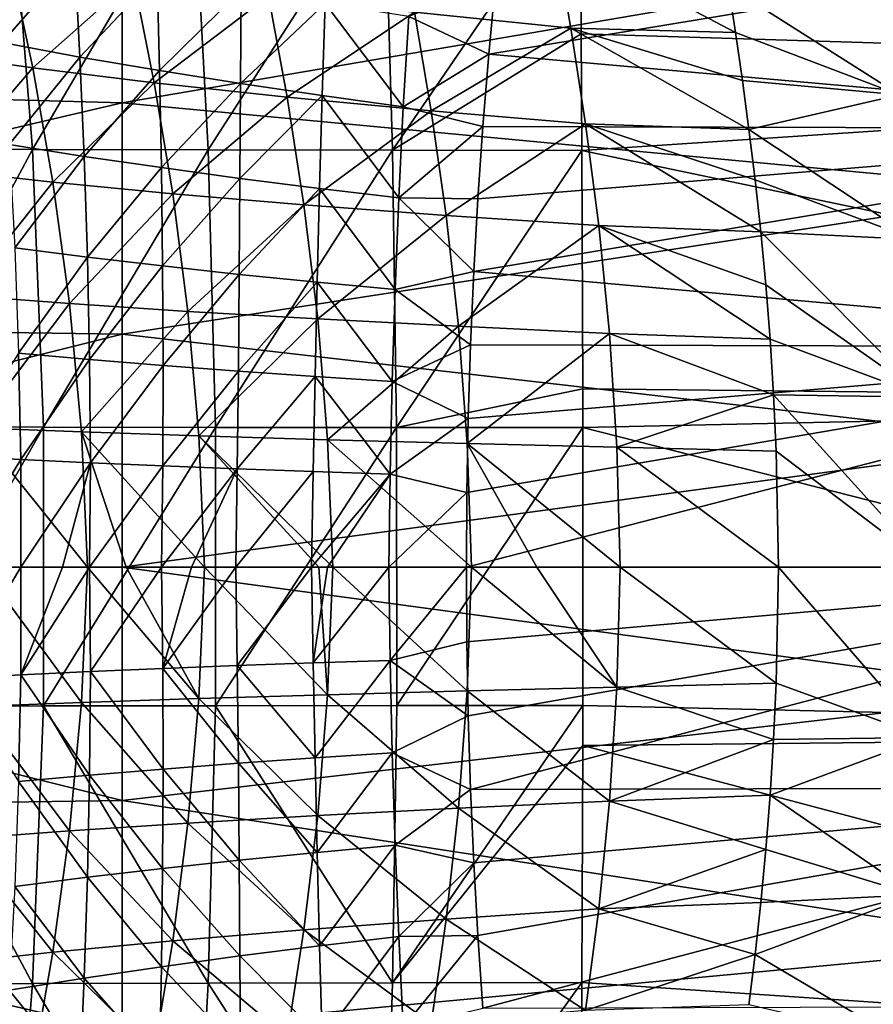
# Model space of a CAD drawing. Header units: metres. Extents: x -28 to 111, y -27 to 27.
# Tile 36 of 55: x 32 to 42, y -5 to 6. Entities that reach past the tile are written whole.
import ezdxf

# ---------------------------------------------------------------- set-up
doc = ezdxf.new("R2010")
doc.units = ezdxf.units.M
doc.layers.add('solid_13061041_XXX', color=7, linetype='CONTINUOUS')

msp = doc.modelspace()

# ---------------------------------------------------------------- linework, layer by layer
at = {"layer": 'solid_13061041_XXX'}
for points in [[(51.731556, 9.062324, 29.345875), (51.776878, 5.458402, 28.782181), (38.551708, 7.607724, 28.548544)], [(33.509815, 7.606399, 34.444271), (23.249798, 8.016752, 34.283787), (23.249947, 5.38913, 34.956993)], [(33.510155, 5.106573, 35.028496), (33.509815, 7.606399, 34.444271), (23.249947, 5.38913, 34.956993)], [(30.725756, 4.600856, 25.457075), (32.285999, 7.608616, 26.960966), (32.524971, 4.593829, 26.542446)], [(32.524971, 4.593829, 26.542446), (32.285999, 7.608616, 26.960966), (34.296921, 7.608992, 27.783905)], [(32.524971, 4.593829, 26.542446), (34.296921, 7.608992, 27.783905), (34.45871, 4.588733, 27.358217)], [(43.770172, 6.862111, 34.678329), (33.509815, 7.606399, 34.444271), (33.510155, 5.106573, 35.028496)], [(34.45871, 4.588733, 27.358217), (34.296921, 7.608992, 27.783905), (36.398773, 7.60931, 28.315561)], [(34.45871, 4.588733, 27.358217), (36.398773, 7.60931, 28.315561), (36.487423, 4.585088, 27.88912)], [(36.487423, 4.585088, 27.88912), (36.398773, 7.60931, 28.315561), (38.551708, 7.607724, 28.548544)], [(38.563473, 5.866997, 28.27902), (36.487423, 4.585088, 27.88912), (38.551708, 7.607724, 28.548544)], [(51.776878, 5.458402, 28.782181), (38.563473, 5.866997, 28.27902), (38.551708, 7.607724, 28.548544)], [(37.545929, 5.641269, -18.566309), (46.791901, 4.820452, -18.4625), (46.981838, 7.198974, -18.790497)], [(37.620762, 6.432181, -18.677752), (37.545929, 5.641269, -18.566309), (46.981838, 7.198974, -18.790497)], [(32.100597, 6.872421, -17.514711), (32.192226, 5.7709, -17.32938), (32.989231, 6.687097, -17.870256)], [(43.770451, 4.141716, 35.202763), (43.770172, 6.862111, 34.678329), (33.510155, 5.106573, 35.028496)], [(36.727947, 6.102517, -65.748962), (38.275944, 6.923029, -63.501293), (38.449509, 5.929092, -63.799984)], [(38.275944, 6.923029, -63.501293), (40.183105, 6.389594, -61.771332), (40.261303, 5.879606, -61.916843)], [(38.449509, 5.929092, -63.799984), (38.275944, 6.923029, -63.501293), (40.261303, 5.879606, -61.916843)], [(31.319067, 5.66385, -74.630806), (32.27602, 6.673394, -72.081535), (32.527786, 5.49074, -72.373367)], [(32.192226, 5.7709, -17.32938), (33.046631, 5.610672, -17.698078), (32.989231, 6.687097, -17.870256)], [(32.527786, 5.49074, -72.373367), (32.27602, 6.673394, -72.081535), (33.636234, 6.473273, -69.89856)], [(32.989231, 6.687097, -17.870256), (33.046631, 5.610672, -17.698078), (33.898197, 6.515103, -18.155661)], [(40.183105, 6.389594, -61.771332), (41.864761, 6.659091, -60.069389), (42.06385, 5.195644, -60.472046)], [(33.046631, 5.610672, -17.698078), (33.923275, 5.461537, -17.995792), (33.898197, 6.515103, -18.155661)], [(33.898197, 6.515103, -18.155661), (33.923275, 5.461537, -17.995792), (34.81926, 6.350086, -18.369003)], [(32.527786, 5.49074, -72.373367), (33.636234, 6.473273, -69.89856), (33.865128, 5.326457, -70.177155)], [(33.865128, 5.326457, -70.177155), (33.636234, 6.473273, -69.89856), (35.121571, 6.283773, -67.784569)], [(36.66465, 6.057038, -18.591331), (37.545929, 5.641269, -18.566309), (37.620762, 6.432181, -18.677752)], [(40.261303, 5.879606, -61.916843), (40.183105, 6.389594, -61.771332), (42.06385, 5.195644, -60.472046)], [(33.865128, 5.326457, -70.177155), (35.121571, 6.283773, -67.784569), (35.32795, 5.170049, -68.051437)], [(33.923275, 5.461537, -17.995792), (34.814034, 5.318199, -18.220703), (34.81926, 6.350086, -18.369003)], [(34.81926, 6.350086, -18.369003), (34.814034, 5.318199, -18.220703), (35.744137, 6.198873, -18.513657)], [(35.32795, 5.170049, -68.051437), (35.121571, 6.283773, -67.784569), (36.727947, 6.102517, -65.748962)], [(34.814034, 5.318199, -18.220703), (35.710743, 5.186488, -18.375441), (35.744137, 6.198873, -18.513657)], [(35.744137, 6.198873, -18.513657), (35.710743, 5.186488, -18.375441), (36.605297, 5.062737, -18.4615)], [(35.744137, 6.198873, -18.513657), (36.605297, 5.062737, -18.4615), (36.66465, 6.057038, -18.591331)], [(35.32795, 5.170049, -68.051437), (36.727947, 6.102517, -65.748962), (36.912006, 5.01955, -66.005135)], [(36.912006, 5.01955, -66.005135), (36.727947, 6.102517, -65.748962), (38.449509, 5.929092, -63.799984)], [(36.66465, 6.057038, -18.591331), (36.605297, 5.062737, -18.4615), (37.545929, 5.641269, -18.566309)], [(38.563473, 5.866997, 28.27902), (38.570175, 4.582417, 28.125528), (36.487423, 4.585088, 27.88912)], [(36.912006, 5.01955, -66.005135), (38.449509, 5.929092, -63.799984), (38.611504, 4.874665, -64.046242)], [(38.449509, 5.929092, -63.799984), (40.261303, 5.879606, -61.916843), (40.336876, 5.354047, -62.049423)], [(38.449509, 5.929092, -63.799984), (40.336876, 5.354047, -62.049423), (40.408798, 4.813881, -62.168552)], [(38.611504, 4.874665, -64.046242), (38.449509, 5.929092, -63.799984), (40.408798, 4.813881, -62.168552)], [(51.776878, 5.458402, 28.782181), (38.570175, 4.582417, 28.125528), (38.563473, 5.866997, 28.27902)], [(40.336876, 5.354047, -62.049423), (40.261303, 5.879606, -61.916843), (42.06385, 5.195644, -60.472046)], [(32.192226, 5.7709, -17.32938), (32.269424, 4.649891, -17.175396), (33.046631, 5.610672, -17.698078)], [(31.560253, 4.365356, -74.857277), (31.319067, 5.66385, -74.630806), (32.527786, 5.49074, -72.373367)], [(36.605297, 5.062737, -18.4615), (37.480991, 4.847375, -18.469597), (37.545929, 5.641269, -18.566309)], [(37.545929, 5.641269, -18.566309), (37.480991, 4.847375, -18.469597), (46.791901, 4.820452, -18.4625)], [(32.269424, 4.649891, -17.175396), (33.09417, 4.517444, -17.554752), (33.046631, 5.610672, -17.698078)], [(33.046631, 5.610672, -17.698078), (33.09417, 4.517444, -17.554752), (33.923275, 5.461537, -17.995792)], [(31.560253, 4.365356, -74.857277), (32.527786, 5.49074, -72.373367), (32.749992, 4.23317, -72.59024)], [(32.749992, 4.23317, -72.59024), (32.527786, 5.49074, -72.373367), (33.865128, 5.326457, -70.177155)], [(33.09417, 4.517444, -17.554752), (33.943058, 4.393835, -17.862774), (33.923275, 5.461537, -17.995792)], [(33.923275, 5.461537, -17.995792), (33.943058, 4.393835, -17.862774), (34.814034, 5.318199, -18.220703)], [(51.776878, 5.458402, 28.782181), (51.789097, 1.823261, 28.498888), (38.570175, 4.582417, 28.125528)], [(33.510155, 5.106573, 35.028496), (23.249947, 5.38913, 34.956993), (23.249981, 2.707619, 35.363823)], [(32.749992, 4.23317, -72.59024), (33.865128, 5.326457, -70.177155), (34.068272, 4.107047, -70.386276)], [(34.068272, 4.107047, -70.386276), (33.865128, 5.326457, -70.177155), (35.32795, 5.170049, -68.051437)], [(33.943058, 4.393835, -17.862774), (34.808193, 4.274833, -18.097666), (34.814034, 5.318199, -18.220703)], [(34.814034, 5.318199, -18.220703), (34.808193, 4.274833, -18.097666), (35.710743, 5.186488, -18.375441)], [(40.408798, 4.813881, -62.168552), (40.336876, 5.354047, -62.049423), (42.06385, 5.195644, -60.472046)], [(33.510235, 2.56439, 35.381535), (33.510155, 5.106573, 35.028496), (23.249981, 2.707619, 35.363823)], [(43.770451, 4.141716, 35.202763), (33.510155, 5.106573, 35.028496), (33.510235, 2.56439, 35.381535)], [(34.068272, 4.107047, -70.386276), (35.32795, 5.170049, -68.051437), (35.511745, 3.986278, -68.254211)], [(34.808193, 4.274833, -18.097666), (35.681622, 4.165216, -18.261299), (35.710743, 5.186488, -18.375441)], [(35.511745, 3.986278, -68.254211), (35.32795, 5.170049, -68.051437), (36.912006, 5.01955, -66.005135)], [(35.710743, 5.186488, -18.375441), (35.681622, 4.165216, -18.261299), (36.55542, 4.062075, -18.354837)], [(35.710743, 5.186488, -18.375441), (36.55542, 4.062075, -18.354837), (36.605297, 5.062737, -18.4615)], [(40.408798, 4.813881, -62.168552), (42.06385, 5.195644, -60.472046), (42.235279, 3.602533, -60.771099)], [(35.511745, 3.986278, -68.254211), (36.912006, 5.01955, -66.005135), (37.076061, 3.869347, -66.202446)], [(36.605297, 5.062737, -18.4615), (36.55542, 4.062075, -18.354837), (37.480991, 4.847375, -18.469597)], [(37.076061, 3.869347, -66.202446), (36.912006, 5.01955, -66.005135), (38.611504, 4.874665, -64.046242)], [(37.076061, 3.869347, -66.202446), (38.611504, 4.874665, -64.046242), (38.755539, 3.75607, -64.238617)], [(38.611504, 4.874665, -64.046242), (40.408798, 4.813881, -62.168552), (40.476315, 4.25835, -62.274197)], [(38.611504, 4.874665, -64.046242), (40.476315, 4.25835, -62.274197), (40.538425, 3.687915, -62.366093)], [(38.755539, 3.75607, -64.238617), (38.611504, 4.874665, -64.046242), (40.538425, 3.687915, -62.366093)], [(36.55542, 4.062075, -18.354837), (37.425964, 4.050482, -18.387638), (37.480991, 4.847375, -18.469597)], [(37.380859, 3.250581, -18.320457), (46.677937, 2.420594, -18.26564), (46.791901, 4.820452, -18.4625)], [(37.425964, 4.050482, -18.387638), (37.380859, 3.250581, -18.320457), (46.791901, 4.820452, -18.4625)], [(37.480991, 4.847375, -18.469597), (37.425964, 4.050482, -18.387638), (46.791901, 4.820452, -18.4625)], [(40.476315, 4.25835, -62.274197), (40.408798, 4.813881, -62.168552), (42.235279, 3.602533, -60.771099)], [(30.725756, 4.600856, 25.457075), (32.524971, 4.593829, 26.542446), (30.888016, 1.544533, 25.253563)], [(32.524971, 4.593829, 26.542446), (32.645672, 1.540938, 26.331392), (30.888016, 1.544533, 25.253563)], [(32.269424, 4.649891, -17.175396), (32.330276, 3.510779, -17.05332), (33.09417, 4.517444, -17.554752)], [(32.524971, 4.593829, 26.542446), (34.45871, 4.588733, 27.358217), (32.645672, 1.540938, 26.331392)], [(34.45871, 4.588733, 27.358217), (34.540211, 1.538167, 27.144194), (32.645672, 1.540938, 26.331392)], [(34.45871, 4.588733, 27.358217), (36.487423, 4.585088, 27.88912), (34.540211, 1.538167, 27.144194)], [(36.487423, 4.585088, 27.88912), (36.531998, 1.5362, 27.675129), (34.540211, 1.538167, 27.144194)], [(36.487423, 4.585088, 27.88912), (38.570175, 4.582417, 28.125528), (36.531998, 1.5362, 27.675129)], [(38.570175, 4.582417, 28.125528), (38.578701, 1.96086, 27.930159), (36.531998, 1.5362, 27.675129)], [(51.789097, 1.823261, 28.498888), (38.578701, 1.96086, 27.930159), (38.570175, 4.582417, 28.125528)], [(32.330276, 3.510779, -17.05332), (33.130283, 3.408537, -17.440781), (33.09417, 4.517444, -17.554752)], [(33.09417, 4.517444, -17.554752), (33.130283, 3.408537, -17.440781), (33.943058, 4.393835, -17.862774)], [(31.756815, 2.988455, -75.001892), (31.560253, 4.365356, -74.857277), (32.749992, 4.23317, -72.59024)], [(33.130283, 3.408537, -17.440781), (33.956329, 3.312876, -17.75704), (33.943058, 4.393835, -17.862774)], [(33.943058, 4.393835, -17.862774), (33.956329, 3.312876, -17.75704), (34.808193, 4.274833, -18.097666)], [(31.756815, 2.988455, -75.001892), (32.749992, 4.23317, -72.59024), (32.932461, 2.899006, -72.730667)], [(32.932461, 2.899006, -72.730667), (32.749992, 4.23317, -72.59024), (34.068272, 4.107047, -70.386276)], [(33.956329, 3.312876, -17.75704), (34.80085, 3.220633, -18.00024), (34.808193, 4.274833, -18.097666)], [(34.808193, 4.274833, -18.097666), (34.80085, 3.220633, -18.00024), (35.681622, 4.165216, -18.261299)], [(40.538425, 3.687915, -62.366093), (40.476315, 4.25835, -62.274197), (42.235279, 3.602533, -60.771099)], [(43.770493, 1.384186, 35.466682), (43.770451, 4.141716, 35.202763), (33.510235, 2.56439, 35.381535)], [(34.80085, 3.220633, -18.00024), (35.656208, 3.135479, -18.171478), (35.681622, 4.165216, -18.261299)], [(35.681622, 4.165216, -18.261299), (35.656208, 3.135479, -18.171478), (36.514751, 3.055255, -18.271473)], [(35.681622, 4.165216, -18.261299), (36.514751, 3.055255, -18.271473), (36.55542, 4.062075, -18.354837)], [(32.932461, 2.899006, -72.730667), (34.068272, 4.107047, -70.386276), (34.235912, 2.813163, -70.524338)], [(34.235912, 2.813163, -70.524338), (34.068272, 4.107047, -70.386276), (35.511745, 3.986278, -68.254211)], [(36.55542, 4.062075, -18.354837), (36.514751, 3.055255, -18.271473), (37.380859, 3.250581, -18.320457)], [(36.55542, 4.062075, -18.354837), (37.380859, 3.250581, -18.320457), (37.425964, 4.050482, -18.387638)], [(34.235912, 2.813163, -70.524338), (35.511745, 3.986278, -68.254211), (35.663662, 2.730464, -68.39122)], [(35.663662, 2.730464, -68.39122), (35.511745, 3.986278, -68.254211), (37.076061, 3.869347, -66.202446)], [(35.663662, 2.730464, -68.39122), (37.076061, 3.869347, -66.202446), (37.211285, 2.649875, -66.339134)], [(37.211285, 2.649875, -66.339134), (37.076061, 3.869347, -66.202446), (38.755539, 3.75607, -64.238617)], [(37.211285, 2.649875, -66.339134), (38.755539, 3.75607, -64.238617), (38.873291, 2.571307, -64.375313)], [(38.755539, 3.75607, -64.238617), (40.538425, 3.687915, -62.366093), (40.593853, 3.10401, -62.443928)], [(38.755539, 3.75607, -64.238617), (40.593853, 3.10401, -62.443928), (40.641529, 2.50612, -62.507713)], [(38.873291, 2.571307, -64.375313), (38.755539, 3.75607, -64.238617), (40.641529, 2.50612, -62.507713)], [(40.538425, 3.687915, -62.366093), (42.235279, 3.602533, -60.771099), (42.35503, 1.871626, -60.960491)], [(40.593853, 3.10401, -62.443928), (40.538425, 3.687915, -62.366093), (42.35503, 1.871626, -60.960491)], [(32.330276, 3.510779, -17.05332), (32.372852, 2.355081, -16.963675), (33.130283, 3.408537, -17.440781)], [(32.372852, 2.355081, -16.963675), (33.153393, 2.285176, -17.356644), (33.130283, 3.408537, -17.440781)], [(33.130283, 3.408537, -17.440781), (33.153393, 2.285176, -17.356644), (33.956329, 3.312876, -17.75704)], [(33.153393, 2.285176, -17.356644), (33.961849, 2.219614, -17.678999), (33.956329, 3.312876, -17.75704)], [(33.956329, 3.312876, -17.75704), (33.961849, 2.219614, -17.678999), (34.80085, 3.220633, -18.00024)], [(36.514751, 3.055255, -18.271473), (37.345631, 2.445801, -18.267977), (37.380859, 3.250581, -18.320457)], [(37.380859, 3.250581, -18.320457), (37.345631, 2.445801, -18.267977), (46.677937, 2.420594, -18.26564)], [(33.961849, 2.219614, -17.678999), (34.791115, 2.156296, -17.928757), (34.80085, 3.220633, -18.00024)], [(34.80085, 3.220633, -18.00024), (34.791115, 2.156296, -17.928757), (35.656208, 3.135479, -18.171478)], [(34.791115, 2.156296, -17.928757), (35.633938, 2.097729, -18.106213), (35.656208, 3.135479, -18.171478)], [(35.656208, 3.135479, -18.171478), (35.633938, 2.097729, -18.106213), (36.483025, 2.042492, -18.211527)], [(35.656208, 3.135479, -18.171478), (36.483025, 2.042492, -18.211527), (36.514751, 3.055255, -18.271473)], [(36.514751, 3.055255, -18.271473), (36.483025, 2.042492, -18.211527), (37.345631, 2.445801, -18.267977)], [(40.641529, 2.50612, -62.507713), (40.593853, 3.10401, -62.443928), (42.35503, 1.871626, -60.960491)], [(31.896524, 1.53328, -75.063095), (31.756815, 2.988455, -75.001892), (32.932461, 2.899006, -72.730667)], [(31.896524, 1.53328, -75.063095), (32.932461, 2.899006, -72.730667), (33.063374, 1.488016, -72.792953)], [(33.063374, 1.488016, -72.792953), (32.932461, 2.899006, -72.730667), (34.235912, 2.813163, -70.524338)], [(33.510235, 2.56439, 35.381535), (23.249981, 2.707619, 35.363823), (23.249983, -0.00127, 35.499924)], [(33.063374, 1.488016, -72.792953), (34.235912, 2.813163, -70.524338), (34.356701, 1.444304, -70.589539)], [(34.356701, 1.444304, -70.589539), (34.235912, 2.813163, -70.524338), (35.663662, 2.730464, -68.39122)], [(34.356701, 1.444304, -70.589539), (35.663662, 2.730464, -68.39122), (35.772854, 1.401923, -68.460541)], [(35.772854, 1.401923, -68.460541), (35.663662, 2.730464, -68.39122), (37.211285, 2.649875, -66.339134)], [(35.772854, 1.401923, -68.460541), (37.211285, 2.649875, -66.339134), (37.307404, 1.360347, -66.413216)], [(37.307404, 1.360347, -66.413216), (37.211285, 2.649875, -66.339134), (38.873291, 2.571307, -64.375313)], [(33.510239, 0.000384, 35.49979), (33.510235, 2.56439, 35.381535), (23.249983, -0.00127, 35.499924)], [(43.770493, 1.384186, 35.466682), (33.510235, 2.56439, 35.381535), (33.510239, 0.000384, 35.49979)], [(37.307404, 1.360347, -66.413216), (38.873291, 2.571307, -64.375313), (38.95509, 1.31955, -64.454285)], [(38.873291, 2.571307, -64.375313), (40.641529, 2.50612, -62.507713), (40.68026, 1.895854, -62.557247)], [(38.95509, 1.31955, -64.454285), (38.873291, 2.571307, -64.375313), (40.68026, 1.895854, -62.557247)], [(40.68026, 1.895854, -62.557247), (40.641529, 2.50612, -62.507713), (42.35503, 1.871626, -60.960491)], [(36.483025, 2.042492, -18.211527), (37.320339, 1.63549, -18.230297), (37.345631, 2.445801, -18.267977)], [(37.299999, 0, -18.200001), (46.639946, 0, -18.200001), (46.677937, 2.420594, -18.26564)], [(37.305099, 0.820234, -18.207596), (37.299999, 0, -18.200001), (46.677937, 2.420594, -18.26564)], [(37.320339, 1.63549, -18.230297), (37.305099, 0.820234, -18.207596), (46.677937, 2.420594, -18.26564)], [(37.345631, 2.445801, -18.267977), (37.320339, 1.63549, -18.230297), (46.677937, 2.420594, -18.26564)], [(31.664583, 1.22196, -16.445299), (32.395203, 1.184315, -16.906981), (32.372852, 2.355081, -16.963675)], [(32.372852, 2.355081, -16.963675), (32.395203, 1.184315, -16.906981), (33.153393, 2.285176, -17.356644)], [(32.395203, 1.184315, -16.906981), (33.161903, 1.148588, -17.302813), (33.153393, 2.285176, -17.356644)], [(33.153393, 2.285176, -17.356644), (33.161903, 1.148588, -17.302813), (33.961849, 2.219614, -17.678999)], [(33.161903, 1.148588, -17.302813), (33.958389, 1.115004, -17.629065), (33.961849, 2.219614, -17.678999)], [(33.961849, 2.219614, -17.678999), (33.958389, 1.115004, -17.629065), (34.791115, 2.156296, -17.928757)], [(33.958389, 1.115004, -17.629065), (34.778103, 1.08252, -17.883543), (34.791115, 2.156296, -17.928757)], [(34.791115, 2.156296, -17.928757), (34.778103, 1.08252, -17.883543), (35.633938, 2.097729, -18.106213)], [(34.778103, 1.08252, -17.883543), (35.614243, 1.052418, -18.065733), (35.633938, 2.097729, -18.106213)], [(35.633938, 2.097729, -18.106213), (35.614243, 1.052418, -18.065733), (36.459969, 1.024002, -18.175127)], [(35.633938, 2.097729, -18.106213), (36.459969, 1.024002, -18.175127), (36.483025, 2.042492, -18.211527)], [(36.483025, 2.042492, -18.211527), (36.459969, 1.024002, -18.175127), (37.320339, 1.63549, -18.230297)], [(38.578701, 1.96086, 27.930159), (38.579437, 1.535021, 27.913244), (36.531998, 1.5362, 27.675129)], [(51.789097, 1.823261, 28.498888), (38.579437, 1.535021, 27.913244), (38.578701, 1.96086, 27.930159)], [(38.95509, 1.31955, -64.454285), (40.68026, 1.895854, -62.557247), (40.708984, 1.274847, -62.592491)], [(40.68026, 1.895854, -62.557247), (42.35503, 1.871626, -60.960491), (42.39233, 0, -61.033894)], [(40.708984, 1.274847, -62.592491), (40.68026, 1.895854, -62.557247), (42.39233, 0, -61.033894)], [(51.789097, 1.823261, 28.498888), (51.789097, -1.823261, 28.498888), (38.579437, 1.535021, 27.913244)], [(36.459969, 1.024002, -18.175127), (37.305099, 0.820234, -18.207596), (37.320339, 1.63549, -18.230297)], [(30.888016, 1.544533, 25.253563), (32.645672, 1.540938, 26.331392), (30.888418, -1.529198, 25.253052)], [(32.645672, 1.540938, 26.331392), (32.645969, -1.525636, 26.330864), (30.888418, -1.529198, 25.253052)], [(31.896524, 1.53328, -75.063095), (33.063374, 1.488016, -72.792953), (33.130939, 0, -72.775307)], [(31.896524, 1.53328, -75.063095), (33.130939, 0, -72.775307), (31.967146, 0, -75.039276)], [(32.645672, 1.540938, 26.331392), (34.540211, 1.538167, 27.144194), (32.645969, -1.525636, 26.330864)], [(34.540211, 1.538167, 27.144194), (34.540409, -1.522889, 27.14366), (32.645969, -1.525636, 26.330864)], [(34.540211, 1.538167, 27.144194), (36.531998, 1.5362, 27.675129), (34.540409, -1.522889, 27.14366)], [(36.531998, 1.5362, 27.675129), (36.532108, -1.52094, 27.674597), (34.540409, -1.522889, 27.14366)], [(36.531998, 1.5362, 27.675129), (38.579437, 1.535021, 27.913244), (36.532108, -1.52094, 27.674597)], [(38.579437, 1.535021, 27.913244), (38.57946, -1.519772, 27.912714), (36.532108, -1.52094, 27.674597)], [(51.789097, -1.823261, 28.498888), (38.57946, -1.519772, 27.912714), (38.579437, 1.535021, 27.913244)], [(33.063374, 1.488016, -72.792953), (34.356701, 1.444304, -70.589539), (34.41943, 0, -70.579765)], [(33.063374, 1.488016, -72.792953), (34.41943, 0, -70.579765), (33.554977, 0, -72.021217)], [(33.130939, 0, -72.775307), (33.063374, 1.488016, -72.792953), (33.554977, 0, -72.021217)], [(34.356701, 1.444304, -70.589539), (35.772854, 1.401923, -68.460541), (35.828533, 0, -68.460175)], [(34.356701, 1.444304, -70.589539), (35.828533, 0, -68.460175), (35.674171, 0, -68.680191)], [(34.41943, 0, -70.579765), (34.356701, 1.444304, -70.589539), (35.674171, 0, -68.680191)], [(43.770493, -1.386121, 35.466591), (43.770493, 1.384186, 35.466682), (33.510239, 0.000384, 35.49979)], [(35.772854, 1.401923, -68.460541), (37.307404, 1.360347, -66.413216), (37.354385, 0, -66.422356)], [(35.772854, 1.401923, -68.460541), (37.354385, 0, -66.422356), (35.828533, 0, -68.460175)], [(37.307404, 1.360347, -66.413216), (38.95509, 1.31955, -64.454285), (38.991638, 0, -64.473007)], [(37.307404, 1.360347, -66.413216), (38.991638, 0, -64.473007), (38.073582, 0, -65.538719)], [(37.354385, 0, -66.422356), (37.307404, 1.360347, -66.413216), (38.073582, 0, -65.538719)], [(38.95509, 1.31955, -64.454285), (40.708984, 1.274847, -62.592491), (40.732979, 0, -62.620575)], [(38.991638, 0, -64.473007), (38.95509, 1.31955, -64.454285), (40.732979, 0, -62.620575)], [(31.664583, 1.22196, -16.445299), (31.673767, 0, -16.42326), (32.395203, 1.184315, -16.906981)], [(40.708984, 1.274847, -62.592491), (42.39233, 0, -61.033894), (40.732979, 0, -62.620575)], [(31.673767, 0, -16.42326), (32.39537, 0, -16.883743), (32.395203, 1.184315, -16.906981)], [(32.395203, 1.184315, -16.906981), (32.39537, 0, -16.883743), (33.161903, 1.148588, -17.302813)], [(32.39537, 0, -16.883743), (32.853405, 0, -17.132813), (33.161903, 1.148588, -17.302813)], [(32.853405, 0, -17.132813), (33.154041, 0, -17.279673), (33.161903, 1.148588, -17.302813)], [(33.161903, 1.148588, -17.302813), (33.154041, 0, -17.279673), (33.958389, 1.115004, -17.629065)], [(33.154041, 0, -17.279673), (33.944527, 0, -17.607578), (33.958389, 1.115004, -17.629065)], [(33.958389, 1.115004, -17.629065), (33.944527, 0, -17.607578), (34.778103, 1.08252, -17.883543)], [(33.944527, 0, -17.607578), (34.275383, 0, -17.721357), (34.778103, 1.08252, -17.883543)], [(34.275383, 0, -17.721357), (34.761223, 0, -17.865013), (34.778103, 1.08252, -17.883543)], [(34.778103, 1.08252, -17.883543), (34.761223, 0, -17.865013), (35.614243, 1.052418, -18.065733)], [(34.761223, 0, -17.865013), (35.596752, 0, -18.05031), (35.614243, 1.052418, -18.065733)], [(35.614243, 1.052418, -18.065733), (35.596752, 0, -18.05031), (36.459969, 1.024002, -18.175127)], [(35.596752, 0, -18.05031), (35.771774, 0, -18.079599), (36.459969, 1.024002, -18.175127)], [(35.771774, 0, -18.079599), (36.446445, 0, -18.162493), (36.459969, 1.024002, -18.175127)], [(36.459969, 1.024002, -18.175127), (36.446445, 0, -18.162493), (37.305099, 0.820234, -18.207596)], [(36.446445, 0, -18.162493), (37.299999, 0, -18.200001), (37.305099, 0.820234, -18.207596)], [(33.510235, -2.563626, 35.381603), (33.510239, 0.000384, 35.49979), (23.249983, -0.00127, 35.499924)], [(31.664583, -1.22196, -16.445299), (32.39537, 0, -16.883743), (31.673767, 0, -16.42326)], [(31.664583, -1.22196, -16.445299), (32.395203, -1.184315, -16.906981), (32.39537, 0, -16.883743)], [(31.896524, -1.53328, -75.063095), (31.967146, 0, -75.039276), (33.063374, -1.488016, -72.792953)], [(33.063374, -1.488016, -72.792953), (31.967146, 0, -75.039276), (33.130939, 0, -72.775307)], [(32.395203, -1.184315, -16.906981), (33.154041, 0, -17.279673), (32.853405, 0, -17.132813)], [(32.395203, -1.184315, -16.906981), (33.161903, -1.148588, -17.302813), (33.154041, 0, -17.279673)], [(32.395203, -1.184315, -16.906981), (32.853405, 0, -17.132813), (32.39537, 0, -16.883743)], [(33.063374, -1.488016, -72.792953), (33.130939, 0, -72.775307), (34.356701, -1.444304, -70.589539)], [(34.356701, -1.444304, -70.589539), (33.130939, 0, -72.775307), (33.554977, 0, -72.021217)], [(33.161903, -1.148588, -17.302813), (33.944527, 0, -17.607578), (33.154041, 0, -17.279673)], [(33.161903, -1.148588, -17.302813), (33.958389, -1.115004, -17.629065), (33.944527, 0, -17.607578)], [(43.770493, -1.386121, 35.466591), (33.510239, 0.000384, 35.49979), (33.510235, -2.563626, 35.381603)], [(34.356701, -1.444304, -70.589539), (33.554977, 0, -72.021217), (34.41943, 0, -70.579765)], [(33.958389, -1.115004, -17.629065), (34.275383, 0, -17.721357), (33.944527, 0, -17.607578)], [(33.958389, -1.115004, -17.629065), (34.761223, 0, -17.865013), (34.275383, 0, -17.721357)], [(33.958389, -1.115004, -17.629065), (34.778103, -1.08252, -17.883543), (34.761223, 0, -17.865013)], [(34.356701, -1.444304, -70.589539), (34.41943, 0, -70.579765), (35.772854, -1.401923, -68.460541)], [(35.772854, -1.401923, -68.460541), (34.41943, 0, -70.579765), (35.674171, 0, -68.680191)], [(34.778103, -1.08252, -17.883543), (35.596752, 0, -18.05031), (34.761223, 0, -17.865013)], [(34.778103, -1.08252, -17.883543), (35.614243, -1.052418, -18.065733), (35.596752, 0, -18.05031)], [(35.614243, -1.052418, -18.065733), (35.771774, 0, -18.079599), (35.596752, 0, -18.05031)], [(35.614243, -1.052418, -18.065733), (36.446445, 0, -18.162493), (35.771774, 0, -18.079599)], [(35.614243, -1.052418, -18.065733), (36.459969, -1.024002, -18.175127), (36.446445, 0, -18.162493)], [(35.772854, -1.401923, -68.460541), (35.674171, 0, -68.680191), (35.828533, 0, -68.460175)], [(35.772854, -1.401923, -68.460541), (35.828533, 0, -68.460175), (37.307404, -1.360347, -66.413216)], [(37.307404, -1.360347, -66.413216), (35.828533, 0, -68.460175), (37.354385, 0, -66.422356)], [(36.459969, -1.024002, -18.175127), (37.299999, 0, -18.200001), (36.446445, 0, -18.162493)], [(36.459969, -1.024002, -18.175127), (37.305099, -0.820234, -18.207596), (37.299999, 0, -18.200001)], [(37.305099, -0.820234, -18.207596), (46.639946, 0, -18.200001), (37.299999, 0, -18.200001)], [(37.305099, -0.820234, -18.207596), (37.320339, -1.63549, -18.230297), (46.639946, 0, -18.200001)], [(37.307404, -1.360347, -66.413216), (37.354385, 0, -66.422356), (38.95509, -1.31955, -64.454285)], [(37.320339, -1.63549, -18.230297), (37.345631, -2.445801, -18.267977), (46.639946, 0, -18.200001)], [(37.345631, -2.445801, -18.267977), (46.677937, -2.420594, -18.26564), (46.639946, 0, -18.200001)], [(38.95509, -1.31955, -64.454285), (37.354385, 0, -66.422356), (38.073582, 0, -65.538719)], [(38.95509, -1.31955, -64.454285), (38.073582, 0, -65.538719), (38.991638, 0, -64.473007)], [(38.95509, -1.31955, -64.454285), (38.991638, 0, -64.473007), (40.708984, -1.274847, -62.592491)], [(40.708984, -1.274847, -62.592491), (38.991638, 0, -64.473007), (40.732979, 0, -62.620575)], [(42.35503, -1.871626, -60.960491), (40.708984, -1.274847, -62.592491), (40.732979, 0, -62.620575)], [(42.35503, -1.871626, -60.960491), (40.732979, 0, -62.620575), (42.39233, 0, -61.033894)], [(33.510235, -2.563626, 35.381603), (23.249983, -0.00127, 35.499924), (23.249981, -2.710148, 35.363567)], [(36.459969, -1.024002, -18.175127), (37.320339, -1.63549, -18.230297), (37.305099, -0.820234, -18.207596)], [(33.958389, -1.115004, -17.629065), (34.791115, -2.156296, -17.928757), (34.778103, -1.08252, -17.883543)], [(34.778103, -1.08252, -17.883543), (35.633938, -2.097729, -18.106213), (35.614243, -1.052418, -18.065733)], [(34.778103, -1.08252, -17.883543), (34.791115, -2.156296, -17.928757), (35.633938, -2.097729, -18.106213)], [(35.614243, -1.052418, -18.065733), (35.633938, -2.097729, -18.106213), (36.459969, -1.024002, -18.175127)], [(35.633938, -2.097729, -18.106213), (36.483025, -2.042492, -18.211527), (36.459969, -1.024002, -18.175127)], [(36.459969, -1.024002, -18.175127), (36.483025, -2.042492, -18.211527), (37.320339, -1.63549, -18.230297)], [(31.664583, -1.22196, -16.445299), (32.372852, -2.355081, -16.963675), (32.395203, -1.184315, -16.906981)], [(32.395203, -1.184315, -16.906981), (32.372852, -2.355081, -16.963675), (33.153393, -2.285176, -17.356644)], [(32.395203, -1.184315, -16.906981), (33.153393, -2.285176, -17.356644), (33.161903, -1.148588, -17.302813)], [(33.161903, -1.148588, -17.302813), (33.153393, -2.285176, -17.356644), (33.961849, -2.219614, -17.678999)], [(33.161903, -1.148588, -17.302813), (33.961849, -2.219614, -17.678999), (33.958389, -1.115004, -17.629065)], [(33.958389, -1.115004, -17.629065), (33.961849, -2.219614, -17.678999), (34.791115, -2.156296, -17.928757)], [(38.95509, -1.31955, -64.454285), (40.708984, -1.274847, -62.592491), (40.68026, -1.895854, -62.557247)], [(42.35503, -1.871626, -60.960491), (40.68026, -1.895854, -62.557247), (40.708984, -1.274847, -62.592491)], [(43.770451, -4.143633, 35.202488), (43.770493, -1.386121, 35.466591), (33.510235, -2.563626, 35.381603)], [(34.356701, -1.444304, -70.589539), (35.772854, -1.401923, -68.460541), (35.663662, -2.730464, -68.39122)], [(35.663662, -2.730464, -68.39122), (35.772854, -1.401923, -68.460541), (37.211285, -2.649875, -66.339134)], [(35.772854, -1.401923, -68.460541), (37.307404, -1.360347, -66.413216), (37.211285, -2.649875, -66.339134)], [(37.211285, -2.649875, -66.339134), (37.307404, -1.360347, -66.413216), (38.873291, -2.571307, -64.375313)], [(37.307404, -1.360347, -66.413216), (38.95509, -1.31955, -64.454285), (38.873291, -2.571307, -64.375313)], [(38.873291, -2.571307, -64.375313), (38.95509, -1.31955, -64.454285), (40.68026, -1.895854, -62.557247)], [(31.896524, -1.53328, -75.063095), (33.063374, -1.488016, -72.792953), (32.932461, -2.899006, -72.730667)], [(32.932461, -2.899006, -72.730667), (33.063374, -1.488016, -72.792953), (34.235912, -2.813163, -70.524338)], [(33.063374, -1.488016, -72.792953), (34.356701, -1.444304, -70.589539), (34.235912, -2.813163, -70.524338)], [(34.235912, -2.813163, -70.524338), (34.356701, -1.444304, -70.589539), (35.663662, -2.730464, -68.39122)], [(30.726957, -4.585689, 25.455555), (30.888418, -1.529198, 25.253052), (32.525864, -4.57866, 26.540871)], [(32.525864, -4.57866, 26.540871), (30.888418, -1.529198, 25.253052), (32.645969, -1.525636, 26.330864)], [(31.756815, -2.988455, -75.001892), (31.896524, -1.53328, -75.063095), (32.932461, -2.899006, -72.730667)], [(32.525864, -4.57866, 26.540871), (32.645969, -1.525636, 26.330864), (34.459316, -4.573559, 27.356619)], [(34.459316, -4.573559, 27.356619), (32.645969, -1.525636, 26.330864), (34.540409, -1.522889, 27.14366)], [(34.459316, -4.573559, 27.356619), (34.540409, -1.522889, 27.14366), (36.487755, -4.569911, 27.887522)], [(36.487755, -4.569911, 27.887522), (34.540409, -1.522889, 27.14366), (36.532108, -1.52094, 27.674597)], [(36.487755, -4.569911, 27.887522), (36.532108, -1.52094, 27.674597), (38.57946, -1.519772, 27.912714)], [(38.578701, -1.96086, 27.930159), (36.487755, -4.569911, 27.887522), (38.57946, -1.519772, 27.912714)], [(51.789097, -1.823261, 28.498888), (38.578701, -1.96086, 27.930159), (38.57946, -1.519772, 27.912714)], [(36.483025, -2.042492, -18.211527), (37.345631, -2.445801, -18.267977), (37.320339, -1.63549, -18.230297)], [(51.789097, -1.823261, 28.498888), (51.776875, -5.458402, 28.782181), (38.578701, -1.96086, 27.930159)], [(38.873291, -2.571307, -64.375313), (40.68026, -1.895854, -62.557247), (40.641529, -2.50612, -62.507713)], [(42.35503, -1.871626, -60.960491), (40.641529, -2.50612, -62.507713), (40.68026, -1.895854, -62.557247)], [(42.35503, -1.871626, -60.960491), (42.235279, -3.602533, -60.771099), (40.641529, -2.50612, -62.507713)], [(35.633938, -2.097729, -18.106213), (35.656208, -3.135479, -18.171478), (36.483025, -2.042492, -18.211527)], [(35.656208, -3.135479, -18.171478), (36.514751, -3.055255, -18.271473), (36.483025, -2.042492, -18.211527)], [(36.483025, -2.042492, -18.211527), (36.514751, -3.055255, -18.271473), (37.345631, -2.445801, -18.267977)], [(38.578701, -1.96086, 27.930159), (38.570244, -4.567241, 28.123943), (36.487755, -4.569911, 27.887522)], [(51.776875, -5.458402, 28.782181), (38.570244, -4.567241, 28.123943), (38.578701, -1.96086, 27.930159)], [(33.961849, -2.219614, -17.678999), (34.80085, -3.220633, -18.00024), (34.791115, -2.156296, -17.928757)], [(34.791115, -2.156296, -17.928757), (35.656208, -3.135479, -18.171478), (35.633938, -2.097729, -18.106213)], [(34.791115, -2.156296, -17.928757), (34.80085, -3.220633, -18.00024), (35.656208, -3.135479, -18.171478)], [(33.153393, -2.285176, -17.356644), (33.956329, -3.312876, -17.75704), (33.961849, -2.219614, -17.678999)], [(33.961849, -2.219614, -17.678999), (33.956329, -3.312876, -17.75704), (34.80085, -3.220633, -18.00024)], [(32.372852, -2.355081, -16.963675), (32.330276, -3.510779, -17.05332), (33.130283, -3.408537, -17.440781)], [(32.372852, -2.355081, -16.963675), (33.130283, -3.408537, -17.440781), (33.153393, -2.285176, -17.356644)], [(33.153393, -2.285176, -17.356644), (33.130283, -3.408537, -17.440781), (33.956329, -3.312876, -17.75704)], [(36.514751, -3.055255, -18.271473), (37.380859, -3.250581, -18.320457), (37.345631, -2.445801, -18.267977)], [(37.345631, -2.445801, -18.267977), (37.380859, -3.250581, -18.320457), (46.677937, -2.420594, -18.26564)], [(37.380859, -3.250581, -18.320457), (37.425964, -4.050482, -18.387638), (46.677937, -2.420594, -18.26564)], [(37.425964, -4.050482, -18.387638), (37.480991, -4.847375, -18.469597), (46.677937, -2.420594, -18.26564)], [(37.480991, -4.847375, -18.469597), (46.791901, -4.820452, -18.4625), (46.677937, -2.420594, -18.26564)], [(33.510155, -5.105818, 35.028637), (33.510235, -2.563626, 35.381603), (23.249981, -2.710148, 35.363567)], [(43.770451, -4.143633, 35.202488), (33.510235, -2.563626, 35.381603), (33.510155, -5.105818, 35.028637)], [(37.211285, -2.649875, -66.339134), (38.873291, -2.571307, -64.375313), (38.755539, -3.75607, -64.238617)], [(38.755539, -3.75607, -64.238617), (38.873291, -2.571307, -64.375313), (40.593853, -3.10401, -62.443928)], [(38.873291, -2.571307, -64.375313), (40.641529, -2.50612, -62.507713), (40.593853, -3.10401, -62.443928)], [(42.235279, -3.602533, -60.771099), (40.593853, -3.10401, -62.443928), (40.641529, -2.50612, -62.507713)], [(35.663662, -2.730464, -68.39122), (37.211285, -2.649875, -66.339134), (37.076061, -3.869347, -66.202446)], [(37.076061, -3.869347, -66.202446), (37.211285, -2.649875, -66.339134), (38.755539, -3.75607, -64.238617)], [(33.510155, -5.105818, 35.028637), (23.249981, -2.710148, 35.363567), (23.249947, -5.39162, 34.956486)], [(32.932461, -2.899006, -72.730667), (34.235912, -2.813163, -70.524338), (34.068272, -4.107047, -70.386276)], [(34.068272, -4.107047, -70.386276), (34.235912, -2.813163, -70.524338), (35.511745, -3.986278, -68.254211)], [(34.235912, -2.813163, -70.524338), (35.663662, -2.730464, -68.39122), (35.511745, -3.986278, -68.254211)], [(35.511745, -3.986278, -68.254211), (35.663662, -2.730464, -68.39122), (37.076061, -3.869347, -66.202446)], [(31.756815, -2.988455, -75.001892), (32.932461, -2.899006, -72.730667), (32.749992, -4.23317, -72.59024)], [(32.749992, -4.23317, -72.59024), (32.932461, -2.899006, -72.730667), (34.068272, -4.107047, -70.386276)], [(31.560253, -4.365356, -74.857277), (31.756815, -2.988455, -75.001892), (32.749992, -4.23317, -72.59024)], [(34.80085, -3.220633, -18.00024), (35.681622, -4.165216, -18.261299), (35.656208, -3.135479, -18.171478)], [(35.656208, -3.135479, -18.171478), (35.681622, -4.165216, -18.261299), (36.514751, -3.055255, -18.271473)], [(35.681622, -4.165216, -18.261299), (36.55542, -4.062075, -18.354837), (36.514751, -3.055255, -18.271473)], [(36.514751, -3.055255, -18.271473), (36.55542, -4.062075, -18.354837), (37.380859, -3.250581, -18.320457)], [(38.755539, -3.75607, -64.238617), (40.593853, -3.10401, -62.443928), (40.538425, -3.687915, -62.366093)], [(42.235279, -3.602533, -60.771099), (40.538425, -3.687915, -62.366093), (40.593853, -3.10401, -62.443928)], [(33.956329, -3.312876, -17.75704), (34.808193, -4.274833, -18.097666), (34.80085, -3.220633, -18.00024)], [(34.80085, -3.220633, -18.00024), (34.808193, -4.274833, -18.097666), (35.681622, -4.165216, -18.261299)], [(33.130283, -3.408537, -17.440781), (33.943058, -4.393835, -17.862774), (33.956329, -3.312876, -17.75704)], [(33.956329, -3.312876, -17.75704), (33.943058, -4.393835, -17.862774), (34.808193, -4.274833, -18.097666)], [(36.55542, -4.062075, -18.354837), (37.425964, -4.050482, -18.387638), (37.380859, -3.250581, -18.320457)], [(32.330276, -3.510779, -17.05332), (33.09417, -4.517444, -17.554752), (33.130283, -3.408537, -17.440781)], [(33.130283, -3.408537, -17.440781), (33.09417, -4.517444, -17.554752), (33.943058, -4.393835, -17.862774)], [(32.330276, -3.510779, -17.05332), (32.269424, -4.649891, -17.175396), (33.09417, -4.517444, -17.554752)], [(42.235279, -3.602533, -60.771099), (40.476315, -4.25835, -62.274197), (40.538425, -3.687915, -62.366093)], [(42.235279, -3.602533, -60.771099), (42.06385, -5.195644, -60.472046), (40.476315, -4.25835, -62.274197)], [(37.076061, -3.869347, -66.202446), (38.755539, -3.75607, -64.238617), (38.611504, -4.874665, -64.046242)], [(38.611504, -4.874665, -64.046242), (38.755539, -3.75607, -64.238617), (40.476315, -4.25835, -62.274197)], [(38.755539, -3.75607, -64.238617), (40.538425, -3.687915, -62.366093), (40.476315, -4.25835, -62.274197)], [(35.511745, -3.986278, -68.254211), (37.076061, -3.869347, -66.202446), (36.912006, -5.01955, -66.005135)], [(36.912006, -5.01955, -66.005135), (37.076061, -3.869347, -66.202446), (38.611504, -4.874665, -64.046242)], [(34.068272, -4.107047, -70.386276), (35.511745, -3.986278, -68.254211), (35.32795, -5.170049, -68.051437)], [(35.32795, -5.170049, -68.051437), (35.511745, -3.986278, -68.254211), (36.912006, -5.01955, -66.005135)], [(32.749992, -4.23317, -72.59024), (34.068272, -4.107047, -70.386276), (33.865128, -5.326457, -70.177155)], [(33.865128, -5.326457, -70.177155), (34.068272, -4.107047, -70.386276), (35.32795, -5.170049, -68.051437)], [(35.681622, -4.165216, -18.261299), (35.710743, -5.186488, -18.375441), (36.55542, -4.062075, -18.354837)], [(35.710743, -5.186488, -18.375441), (36.605297, -5.062737, -18.4615), (36.55542, -4.062075, -18.354837)], [(36.55542, -4.062075, -18.354837), (36.605297, -5.062737, -18.4615), (37.425964, -4.050482, -18.387638)], [(36.605297, -5.062737, -18.4615), (37.480991, -4.847375, -18.469597), (37.425964, -4.050482, -18.387638)], [(43.770172, -6.863994, 34.677872), (43.770451, -4.143633, 35.202488), (33.510155, -5.105818, 35.028637)], [(34.808193, -4.274833, -18.097666), (35.710743, -5.186488, -18.375441), (35.681622, -4.165216, -18.261299)], [(31.560253, -4.365356, -74.857277), (32.749992, -4.23317, -72.59024), (32.527786, -5.49074, -72.373367)], [(32.527786, -5.49074, -72.373367), (32.749992, -4.23317, -72.59024), (33.865128, -5.326457, -70.177155)], [(33.943058, -4.393835, -17.862774), (34.814034, -5.318199, -18.220703), (34.808193, -4.274833, -18.097666)], [(34.808193, -4.274833, -18.097666), (34.814034, -5.318199, -18.220703), (35.710743, -5.186488, -18.375441)], [(38.611504, -4.874665, -64.046242), (40.476315, -4.25835, -62.274197), (40.408798, -4.813881, -62.168552)], [(42.06385, -5.195644, -60.472046), (40.408798, -4.813881, -62.168552), (40.476315, -4.25835, -62.274197)], [(31.319067, -5.66385, -74.630806), (31.560253, -4.365356, -74.857277), (32.527786, -5.49074, -72.373367)], [(33.09417, -4.517444, -17.554752), (33.923275, -5.461537, -17.995792), (33.943058, -4.393835, -17.862774)], [(33.943058, -4.393835, -17.862774), (33.923275, -5.461537, -17.995792), (34.814034, -5.318199, -18.220703)], [(32.269424, -4.649891, -17.175396), (33.046631, -5.610672, -17.698078), (33.09417, -4.517444, -17.554752)], [(33.09417, -4.517444, -17.554752), (33.046631, -5.610672, -17.698078), (33.923275, -5.461537, -17.995792)], [(30.726957, -4.585689, 25.455555), (32.525864, -4.57866, 26.540871), (32.287476, -7.593691, 26.958366)], [(32.269424, -4.649891, -17.175396), (32.192226, -5.7709, -17.32938), (33.046631, -5.610672, -17.698078)], [(32.525864, -4.57866, 26.540871), (34.29792, -7.594015, 27.781258), (32.287476, -7.593691, 26.958366)], [(32.525864, -4.57866, 26.540871), (34.459316, -4.573559, 27.356619), (34.29792, -7.594015, 27.781258)], [(34.459316, -4.573559, 27.356619), (36.399319, -7.594296, 28.312906), (34.29792, -7.594015, 27.781258)], [(34.459316, -4.573559, 27.356619), (36.487755, -4.569911, 27.887522), (36.399319, -7.594296, 28.312906)], [(38.570244, -4.567241, 28.123943), (38.563473, -5.866997, 28.27902), (36.399319, -7.594296, 28.312906)], [(36.487755, -4.569911, 27.887522), (38.570244, -4.567241, 28.123943), (36.399319, -7.594296, 28.312906)], [(51.776875, -5.458402, 28.782181), (38.563473, -5.866997, 28.27902), (38.570244, -4.567241, 28.123943)]]:
    msp.add_3dface(points, dxfattribs=at)

doc.saveas('drawing.dxf')
